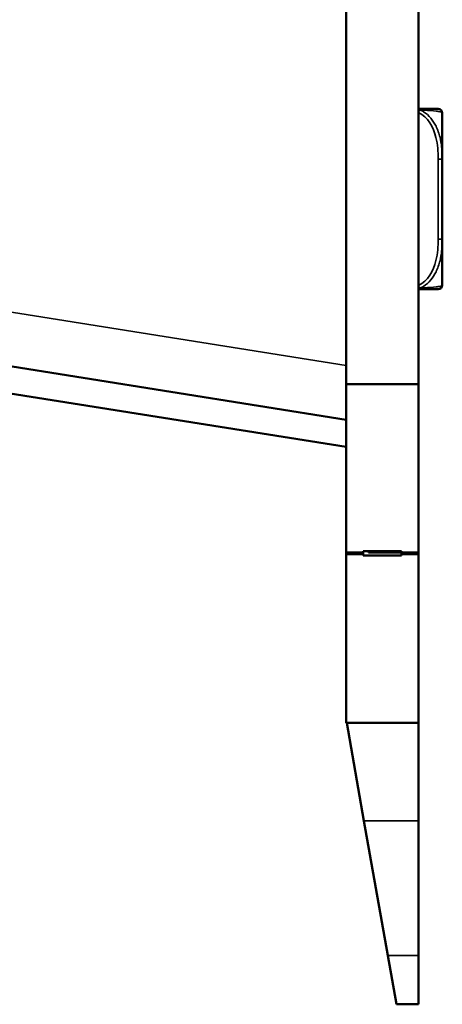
# Model space of a CAD drawing. Header units: inches. Extents: x 23.7 to 69.9, y 6 to 64.2.
# Tile 2 of 158: x 27.7 to 29.3, y 6 to 9.8. Entities that reach past the tile are written whole.
import ezdxf

# ---------------------------------------------------------------- set-up
doc = ezdxf.new("R2010")
doc.units = ezdxf.units.IN
doc.header["$MEASUREMENT"] = 0
doc.layers.add('Visible (ANSI)', color=7, linetype='Continuous', lineweight=50)
doc.layers.add('Visible Narrow (ANSI)', color=7, linetype='Continuous', lineweight=35)

msp = doc.modelspace()

# ---------------------------------------------------------------- linework, layer by layer
at = {"layer": 'Visible (ANSI)'}
for p, q in [((28.8896, 23.6118), (28.8896, 8.3718)), ((29.1646, 8.3718), (29.1646, 23.6118)), ((29.2551, 9.2265), (29.2551, 9.4013)), ((29.2551, 9.1573), (29.2551, 9.2265)), ((29.2551, 8.9226), (29.2551, 8.9918)), ((29.2551, 8.7478), (29.2551, 8.9226)), ((28.8896, 8.2363), (26.6596, 8.5915)), ((26.6435, 8.4908), (28.8896, 8.1331)), ((29.1646, 8.3718), (28.8896, 8.3718)), ((28.8896, 8.3718), (28.8896, 7.7318)), ((29.1646, 7.7318), (29.1646, 8.3718)), ((28.8896, 7.7255), (28.8896, 7.7318)), ((28.8896, 7.7318), (28.9546, 7.7318)), ((28.9546, 7.7255), (28.8896, 7.7255)), ((28.8896, 7.0855), (28.8896, 7.7255)), ((28.9546, 7.7318), (28.9546, 7.7368)), ((28.9546, 7.7368), (29.0996, 7.7368)), ((28.9546, 7.7255), (28.9546, 7.7318)), ((28.9546, 7.7205), (28.9546, 7.7255)), ((29.0996, 7.7205), (28.9546, 7.7205)), ((28.9746, 7.7318), (28.9746, 7.7368)), ((28.9746, 7.7318), (29.0996, 7.7318)), ((29.0996, 7.7368), (29.0996, 7.7318)), ((29.0996, 7.7318), (29.0996, 7.7255)), ((29.0996, 7.7318), (29.1646, 7.7318)), ((29.1646, 7.7255), (29.0996, 7.7255)), ((29.0996, 7.7255), (29.0996, 7.7205)), ((29.1646, 7.7318), (29.1646, 7.7255)), ((29.1646, 7.7255), (29.1646, 7.0855)), ((29.1646, 7.0855), (28.8896, 7.0855)), ((28.8921, 7.0855), (29.1646, 7.0855)), ((28.8921, 7.0855), (28.9576, 6.7138)), ((28.8921, 7.0855), (28.8921, 7.0855)), ((29.1646, 7.0855), (29.1646, 7.0855)), ((29.1646, 6.7138), (29.1646, 7.0855)), ((28.9576, 6.7138), (29.0478, 6.2024)), ((29.1646, 6.2024), (29.1646, 6.7138)), ((29.0806, 6.0165), (29.0478, 6.2024)), ((29.1646, 6.2024), (29.1646, 6.0165)), ((29.1646, 6.0165), (29.0806, 6.0165))]:
    msp.add_line(p, q, dxfattribs=at)
for centre, start, end in [((29.2393, 9.4013), 0, 90), ((29.2393, 8.7478), 270, 0)]:
    msp.add_arc(centre, 0.0157, start, end, dxfattribs=at)
for points, knots in [([(29.2393, 9.4171), (29.2393, 9.4171), (29.2393, 9.4171), (29.2392, 9.4171), (29.2386, 9.4171), (29.2348, 9.4171), (29.2228, 9.4171), (29.2122, 9.4171), (29.1943, 9.4171), (29.1687, 9.4171), (29.1673, 9.4171), (29.166, 9.4171), (29.1646, 9.4171)], [0, 0, 0, 0, 0.0272471, 0.0272471, 0.0272471, 0.2790553, 0.2790553, 0.2790553, 0.4988354, 0.4988354, 0.4988354, 0.5106216, 0.5106216, 0.5106216, 0.5106216]), ([(29.2551, 8.9918), (29.2551, 8.9923), (29.2551, 8.9927), (29.2551, 9.0092), (29.2549, 9.0253), (29.2548, 9.0482), (29.2548, 9.0549), (29.2548, 9.0641), (29.2547, 9.0666), (29.2547, 9.0707), (29.2547, 9.0723), (29.2547, 9.0754), (29.2547, 9.0769), (29.2547, 9.0805), (29.2547, 9.0825), (29.2548, 9.0887), (29.2548, 9.0928), (29.2548, 9.1026), (29.2548, 9.1082), (29.255, 9.1279), (29.2551, 9.142), (29.2551, 9.1565), (29.2551, 9.1569), (29.2551, 9.1573)], [-0.416114, -0.416114, -0.416114, -0.416114, -0.4127691, -0.4127691, -0.2896446, -0.2896446, -0.2388934, -0.2388934, -0.2201881, -0.2201881, -0.2080204, -0.2080204, -0.196499, -0.196499, -0.1809939, -0.1809939, -0.149741, -0.149741, -0.1073162, -0.1073162, 0, 0, 0.0033356, 0.0033356, 0.0033356, 0.0033356]), ([(29.1645, 8.7321), (29.2006, 8.7321), (29.2218, 8.7321), (29.2311, 8.7321), (29.2375, 8.7321), (29.2393, 8.7321), (29.2393, 8.7321)], [-0.5106216, -0.5106216, -0.5106216, -0.5106216, -0.20743, -0.20743, -0.20743, 0, 0, 0, 0])]:
    msp.add_open_spline(points, degree=3, knots=knots, dxfattribs=at)
at = {"layer": 'Visible Narrow (ANSI)'}
for p, q in [((29.2551, 9.2265), (29.2393, 9.2265)), ((29.2393, 9.2265), (29.2393, 8.9226)), ((29.2551, 8.9226), (29.2393, 8.9226)), ((28.8896, 8.4426), (26.8353, 8.7698)), ((28.9576, 6.7138), (29.1646, 6.7138)), ((29.0478, 6.2024), (29.1646, 6.2024))]:
    msp.add_line(p, q, dxfattribs=at)
for points, knots in [([(29.1645, 9.4031), (29.2006, 9.3866), (29.2218, 9.3469), (29.2311, 9.3082), (29.2375, 9.2816), (29.2393, 9.2538), (29.2393, 9.2265)], [-0.5106216, -0.5106216, -0.5106216, -0.5106216, -0.20743, -0.20743, -0.20743, 0, 0, 0, 0]), ([(29.1734, 9.4118), (29.1726, 9.4124), (29.1718, 9.4129), (29.1701, 9.414), (29.1691, 9.4145), (29.1676, 9.4152), (29.167, 9.4154), (29.1661, 9.4158), (29.1658, 9.4159), (29.1652, 9.4161), (29.1649, 9.4162), (29.1646, 9.4163)], [-0.00012419, -0.00012419, -0.00012419, -0.00012419, 0.00449537, 0.00449537, 0.00977487, 0.00977487, 0.01307456, 0.01307456, 0.0147244, 0.0147244, 0.01647902, 0.01647902, 0.01647902, 0.01647902]), ([(29.1646, 9.4085), (29.1649, 9.4087), (29.1652, 9.4089), (29.1658, 9.4091), (29.1661, 9.4093), (29.167, 9.4097), (29.1676, 9.4099), (29.1691, 9.4106), (29.1701, 9.4109), (29.1718, 9.4114), (29.1726, 9.4116), (29.1734, 9.4118)], [-0.01647902, -0.01647902, -0.01647902, -0.01647902, -0.0147244, -0.0147244, -0.01307456, -0.01307456, -0.00977487, -0.00977487, -0.00449537, -0.00449537, 0.00012419, 0.00012419, 0.00012419, 0.00012419]), ([(29.2551, 9.2265), (29.2551, 9.2303), (29.255, 9.2341), (29.2544, 9.2614), (29.2522, 9.2856), (29.2428, 9.3234), (29.2379, 9.3375), (29.2204, 9.3727), (29.2047, 9.3928), (29.1802, 9.4083), (29.1768, 9.4101), (29.1734, 9.4118)], [0, 0, 0, 0, 0.0278591, 0.0278591, 0.201273, 0.201273, 0.3066357, 0.3066357, 0.475216, 0.475216, 0.5007189, 0.5007189, 0.5007189, 0.5007189]), ([(29.1734, 9.4118), (29.1768, 9.4117), (29.1802, 9.4116), (29.2047, 9.4108), (29.2204, 9.4097), (29.2379, 9.4077), (29.2428, 9.4069), (29.2522, 9.4047), (29.2544, 9.4033), (29.255, 9.4018), (29.2551, 9.4016), (29.2551, 9.4013)], [-0.5007189, -0.5007189, -0.5007189, -0.5007189, -0.475216, -0.475216, -0.3066357, -0.3066357, -0.201273, -0.201273, -0.0278591, -0.0278591, 0, 0, 0, 0]), ([(29.2393, 8.9226), (29.2393, 8.8954), (29.2375, 8.8675), (29.2311, 8.841), (29.2218, 8.8022), (29.2006, 8.7626), (29.1645, 8.7461)], [3.9382945, 3.9382945, 3.9382945, 3.9382945, 4.1457245, 4.1457245, 4.1457245, 4.4489161, 4.4489161, 4.4489161, 4.4489161]), ([(29.1734, 8.7373), (29.1768, 8.739), (29.1802, 8.7409), (29.2047, 8.7563), (29.2204, 8.7764), (29.2379, 8.8117), (29.2428, 8.8257), (29.2522, 8.8636), (29.2544, 8.8877), (29.255, 8.9151), (29.2551, 8.9189), (29.2551, 8.9226)], [-4.4390134, -4.4390134, -4.4390134, -4.4390134, -4.4135105, -4.4135105, -4.2449302, -4.2449302, -4.1395675, -4.1395675, -3.9661536, -3.9661536, -3.9382945, -3.9382945, -3.9382945, -3.9382945]), ([(29.1734, 8.7373), (29.1726, 8.7375), (29.1718, 8.7377), (29.1701, 8.7383), (29.1691, 8.7386), (29.1676, 8.7392), (29.167, 8.7395), (29.1661, 8.7399), (29.1658, 8.74), (29.1652, 8.7403), (29.1649, 8.7405), (29.1646, 8.7406)], [-0.00012419, -0.00012419, -0.00012419, -0.00012419, 0.00449537, 0.00449537, 0.00977487, 0.00977487, 0.01307456, 0.01307456, 0.0147244, 0.0147244, 0.01647902, 0.01647902, 0.01647902, 0.01647902]), ([(29.1646, 8.7329), (29.1649, 8.733), (29.1652, 8.7331), (29.1658, 8.7333), (29.1661, 8.7334), (29.167, 8.7337), (29.1676, 8.734), (29.1691, 8.7347), (29.1701, 8.7352), (29.1718, 8.7362), (29.1726, 8.7368), (29.1734, 8.7373)], [-0.01647902, -0.01647902, -0.01647902, -0.01647902, -0.0147244, -0.0147244, -0.01307456, -0.01307456, -0.00977487, -0.00977487, -0.00449537, -0.00449537, 0.00012419, 0.00012419, 0.00012419, 0.00012419]), ([(29.2551, 8.7478), (29.2551, 8.7476), (29.255, 8.7474), (29.2544, 8.7459), (29.2522, 8.7444), (29.2428, 8.7422), (29.2379, 8.7414), (29.2204, 8.7394), (29.2047, 8.7383), (29.1802, 8.7375), (29.1768, 8.7374), (29.1734, 8.7373)], [0, 0, 0, 0, 0.0278591, 0.0278591, 0.201273, 0.201273, 0.3066357, 0.3066357, 0.475216, 0.475216, 0.5007189, 0.5007189, 0.5007189, 0.5007189])]:
    msp.add_open_spline(points, degree=3, knots=knots, dxfattribs=at)

doc.saveas('drawing.dxf')
